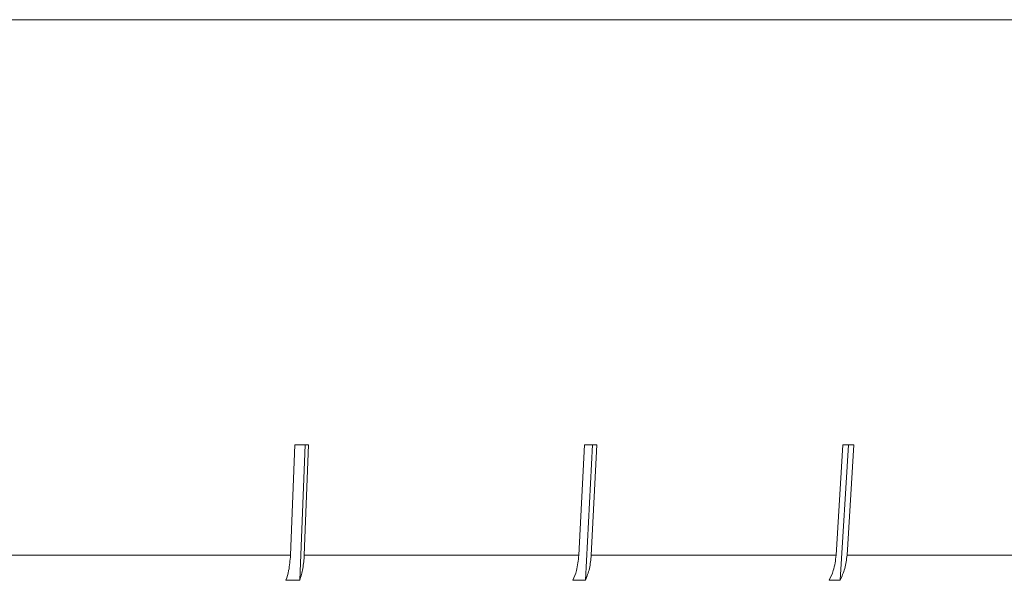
# Model space of a CAD drawing. Header units: inches. Extents: x -4.1 to 22.6, y -10.2 to 17.8.
# Tile 87 of 142: x 12.921 to 13.559, y -0.93 to -0.567. Entities that reach past the tile are written whole.
import ezdxf

# ---------------------------------------------------------------- set-up
doc = ezdxf.new("R2010")
doc.units = ezdxf.units.IN
doc.header["$MEASUREMENT"] = 0

msp = doc.modelspace()

# ---------------------------------------------------------------- linework, layer by layer
at = {"color": 7, "linetype": 'Continuous', "lineweight": 15}
for p, q in [((13.93663, -0.56712), (11.00063, -0.56712)), ((13.09917, -0.8425), (13.09634, -0.91382)), ((13.10233, -0.93019), (13.10581, -0.8425)), ((13.10525, -0.91382), (13.10808, -0.8425)), ((13.28672, -0.8425), (13.28306, -0.91382)), ((13.28736, -0.93019), (13.29187, -0.8425)), ((13.29115, -0.91382), (13.29481, -0.8425)), ((13.45413, -0.8425), (13.44972, -0.91382)), ((13.45223, -0.93019), (13.45766, -0.8425)), ((13.45679, -0.91382), (13.4612, -0.8425)), ((12.90368, -0.91382), (13.09634, -0.91382)), ((13.10525, -0.91382), (13.28306, -0.91382)), ((13.29115, -0.91382), (13.44972, -0.91382)), ((13.45679, -0.91382), (13.59222, -0.91382)), ((13.10233, -0.93019), (13.09342, -0.93019)), ((13.28736, -0.93019), (13.27927, -0.93019)), ((13.45223, -0.93019), (13.44516, -0.93019))]:
    msp.add_line(p, q, dxfattribs=at)
for centre, major_axis, ratio, start_param, end_param in [((12.46373, -0.71918), (1.40946, -0.05633), 0.077831, 5.183203, 5.190298), ((12.46229, -0.71918), (1.40947, -0.07285), 0.070593, 5.340823, 5.347917), ((12.461, -0.71918), (1.40947, -0.08753), 0.061627, 5.498082, 5.505176)]:
    msp.add_ellipse(centre, major_axis=major_axis, ratio=ratio, start_param=start_param, end_param=end_param, dxfattribs=at)
for points, knots in [([(13.09634, -0.91382), (13.09606, -0.91729), (13.09559, -0.92321), (13.09405, -0.92814), (13.09342, -0.93019)], [0, 0, 0, 0, 0.585345, 1, 1, 1, 1]), ([(13.10233, -0.93019), (13.10308, -0.92771), (13.10459, -0.92272), (13.10503, -0.9168), (13.10525, -0.91382)], [0, 0, 0, 0, 0.496854, 1, 1, 1, 1]), ([(13.28306, -0.91382), (13.2827, -0.91729), (13.28209, -0.92321), (13.28009, -0.92814), (13.27927, -0.93019)], [0, 0, 0, 0, 0.5853453, 1, 1, 1, 1]), ([(13.28736, -0.93019), (13.28833, -0.92771), (13.29029, -0.92272), (13.29086, -0.9168), (13.29115, -0.91382)], [0, 0, 0, 0, 0.496778, 1, 1, 1, 1]), ([(13.44972, -0.91382), (13.44929, -0.91729), (13.44855, -0.92321), (13.44615, -0.92814), (13.44516, -0.93019)], [0, 0, 0, 0, 0.585345, 1, 1, 1, 1]), ([(13.45223, -0.93019), (13.4534, -0.92771), (13.45576, -0.92273), (13.45644, -0.9168), (13.45679, -0.91382)], [0, 0, 0, 0, 0.4966587, 1, 1, 1, 1])]:
    msp.add_open_spline(points, degree=3, knots=knots, dxfattribs=at)

doc.saveas('drawing.dxf')
